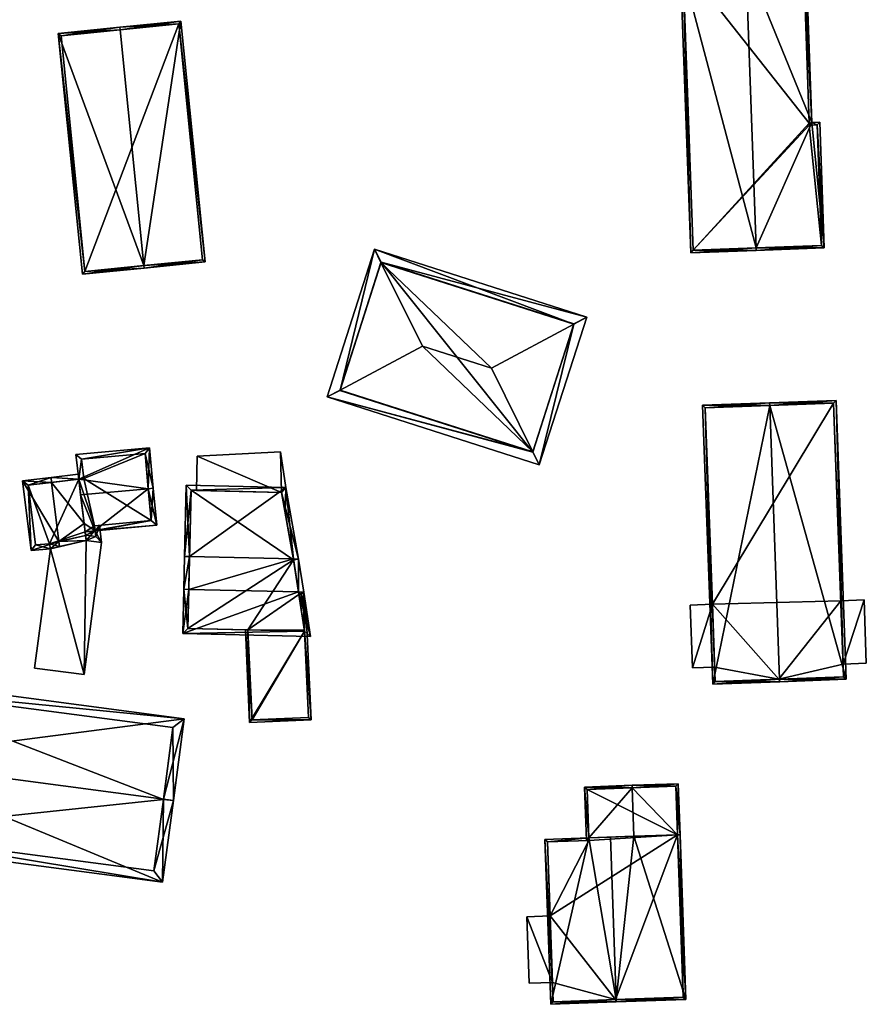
# Model space of a CAD drawing. Header units: inches. Extents: x 2528110 to 2532513, y 1151075 to 1152012.
# Tile 83 of 99: x 2532230 to 2532313, y 1151365 to 1151462. Entities that reach past the tile are written whole.
import ezdxf

# ---------------------------------------------------------------- set-up
doc = ezdxf.new("R2010")
doc.units = ezdxf.units.IN
doc.header["$MEASUREMENT"] = 0
doc.layers.add('Gebaeude Einzelhaus', color=10, linetype='Continuous')
doc.layers.add('Offenes Gebaeude', color=10, linetype='Continuous')

msp = doc.modelspace()

# ---------------------------------------------------------------- meshes
at = {"layer": 'Gebaeude Einzelhaus'}
mesh = msp.add_polyface(dxfattribs=at)
corners = [(2532302.245, 1151439.682, 413.115), (2532295.799, 1151439.199, 409.298), (2532302.254, 1151439.432, 413.115), (2532294.759, 1151468.063, 409.298), (2532301.222, 1151468.046, 413.115), (2532301.213, 1151468.296, 413.115), (2532307.731, 1151452.063, 409.746), (2532308.967, 1151439.674, 409.298), (2532308.52, 1151452.092, 409.298), (2532307.158, 1151468.51, 409.735), (2532296.04, 1151439.458, 409.446), (2532295.018, 1151467.822, 409.446), (2532308.708, 1151439.915, 409.44), (2532308.279, 1151451.833, 409.44), (2532306.917, 1151468.251, 409.877), (2532307.485, 1151452, 409.887), (2532307.49, 1151451.804, 409.888), (2532307.485, 1151452, 394.254), (2532306.917, 1151468.251, 394.254), (2532295.018, 1151467.822, 394.254), (2532296.04, 1151439.458, 394.254), (2532308.708, 1151439.915, 394.254), (2532308.279, 1151451.833, 394.254), (2532307.49, 1151451.804, 394.254)]
mesh.append_faces([[corners[k] for k in face] for face in [(4, 11, 5), (14, 4, 5), (5, 11, 3), (9, 14, 5), (13, 16, 6), (6, 16, 15), (15, 14, 6), (6, 14, 9), (8, 13, 6), (12, 13, 7), (7, 13, 8), (0, 12, 2), (10, 0, 2), (2, 12, 7), (11, 10, 1), (3, 11, 1), (1, 10, 2), (4, 9, 5), (0, 6, 4), (4, 6, 9), (2, 7, 0), (0, 7, 6), (6, 7, 8), (3, 4, 5), (3, 0, 4), (3, 1, 0), (0, 1, 2)]], dxfattribs={"color": 13})
mesh.append_faces([[corners[k] for k in face] for face in [(21, 23, 22), (20, 23, 21), (17, 23, 20), (17, 20, 19), (17, 19, 18), (15, 23, 17), (16, 23, 15), (22, 23, 13), (13, 23, 16), (21, 22, 12), (12, 22, 13), (20, 21, 12), (0, 20, 12), (10, 20, 0), (19, 20, 11), (11, 20, 10), (18, 19, 11), (4, 18, 11), (14, 18, 4), (17, 18, 14), (15, 17, 14)]], dxfattribs={"color": 41})
mesh = msp.add_polyface(dxfattribs=at)
corners = [(2532241.813, 1151437.93, 402.908), (2532247.868, 1151438.288, 399.923), (2532245.474, 1151462.065, 399.923), (2532241.838, 1151437.681, 402.908), (2532239.469, 1151461.21, 402.909), (2532239.444, 1151461.459, 402.909), (2532233.364, 1151460.846, 399.923), (2532235.758, 1151437.069, 399.923), (2532245.25, 1151461.791, 400.046), (2532247.594, 1151438.511, 400.046), (2532233.638, 1151460.623, 400.045), (2532235.981, 1151437.343, 400.045), (2532245.25, 1151461.791, 394.745), (2532247.594, 1151438.511, 394.745), (2532233.638, 1151460.623, 394.745), (2532235.981, 1151437.343, 394.745)]
mesh.append_faces([[corners[k] for k in face] for face in [(11, 0, 3), (3, 0, 9), (7, 11, 3), (10, 11, 6), (6, 11, 7), (4, 10, 5), (8, 4, 5), (5, 10, 6), (2, 8, 5), (9, 8, 1), (3, 9, 1), (1, 8, 2), (0, 7, 3), (5, 6, 4), (4, 6, 0), (0, 6, 7), (0, 2, 4), (4, 2, 5), (3, 1, 0), (0, 1, 2)]], dxfattribs={"color": 13})
mesh.append_faces([[corners[k] for k in face] for face in [(12, 15, 14), (13, 15, 12), (0, 15, 13), (11, 15, 0), (0, 13, 9), (14, 15, 10), (10, 15, 11), (12, 14, 4), (4, 14, 10), (8, 12, 4), (13, 12, 9), (9, 12, 8)]], dxfattribs={"color": 41})
mesh = msp.add_polyface(dxfattribs=at)
corners = [(2532280.204, 1151419.531, 409.748), (2532259.903, 1151424.954, 409.32), (2532280.841, 1151418.243, 409.32), (2532261.17, 1151425.632, 409.748), (2532269.3, 1151429.981, 412.497), (2532276.118, 1151427.796, 412.497), (2532264.576, 1151439.534, 409.32), (2532265.214, 1151438.244, 409.749), (2532284.248, 1151432.146, 409.748), (2532285.515, 1151432.824, 409.32), (2532280.194, 1151419.5, 409.735), (2532261.16, 1151425.601, 409.735), (2532265.224, 1151438.276, 409.735), (2532284.258, 1151432.176, 409.735), (2532265.224, 1151438.276, 394.783), (2532284.258, 1151432.176, 394.783), (2532261.16, 1151425.601, 394.783), (2532280.194, 1151419.5, 394.783)]
mesh.append_faces([[corners[k] for k in face] for face in [(7, 3, 6), (12, 7, 6), (9, 8, 13), (13, 12, 9), (9, 12, 6), (0, 8, 2), (10, 0, 2), (2, 8, 9), (11, 10, 1), (3, 11, 1), (6, 3, 1), (1, 10, 2), (7, 8, 6), (6, 8, 9), (4, 5, 7), (7, 5, 8), (0, 8, 5), (0, 2, 8), (8, 2, 9), (7, 3, 4), (7, 6, 3), (3, 6, 1), (3, 0, 4), (4, 0, 5), (3, 1, 0), (0, 1, 2)]], dxfattribs={"color": 13})
mesh.append_faces([[corners[k] for k in face] for face in [(14, 17, 16), (15, 17, 14), (0, 17, 15), (0, 15, 8), (10, 17, 0), (8, 15, 13), (16, 17, 11), (11, 17, 10), (14, 16, 3), (3, 16, 11), (7, 14, 3), (12, 14, 7), (15, 14, 13), (13, 14, 12)]], dxfattribs={"color": 41})
mesh = msp.add_polyface(dxfattribs=at)
corners = [(2532304.557, 1151397.089, 411.443), (2532297.953, 1151396.603, 407.501), (2532304.566, 1151396.841, 411.443), (2532303.582, 1151424.12, 411.443), (2532296.961, 1151424.132, 407.501), (2532303.573, 1151424.37, 411.443), (2532311.126, 1151397.078, 407.501), (2532310.134, 1151424.606, 407.501), (2532310.867, 1151397.319, 407.651), (2532309.893, 1151424.347, 407.651), (2532297.22, 1151423.891, 407.65), (2532298.194, 1151396.862, 407.65), (2532304.48, 1151397.086, 411.397), (2532304.48, 1151397.086, 392.525), (2532310.867, 1151397.319, 392.525), (2532310.596, 1151404.837, 407.052), (2532309.893, 1151424.347, 392.525), (2532310.821, 1151398.582, 407.052), (2532310.821, 1151398.582, 392.525), (2532310.596, 1151404.837, 392.525), (2532297.22, 1151423.891, 392.525), (2532297.919, 1151404.49, 407.052), (2532298.143, 1151398.276, 407.052), (2532298.194, 1151396.862, 392.525), (2532297.919, 1151404.49, 392.525), (2532298.143, 1151398.276, 392.525)]
mesh.append_faces([[corners[k] for k in face] for face in [(2, 12, 0), (1, 11, 2), (2, 11, 12), (1, 10, 11), (10, 5, 3), (1, 4, 10), (10, 4, 5), (5, 9, 3), (8, 2, 0), (8, 6, 2), (5, 7, 9), (9, 7, 8), (8, 7, 6), (3, 7, 5), (0, 6, 3), (3, 6, 7), (0, 2, 6), (4, 3, 5), (4, 1, 3), (3, 1, 0), (0, 1, 2)]], dxfattribs={"color": 13})
mesh.append_faces([[corners[k] for k in face] for face in [(19, 24, 16), (16, 24, 20), (14, 13, 18), (18, 13, 19), (19, 13, 24), (24, 13, 25), (25, 13, 23), (12, 11, 13), (13, 11, 23), (23, 22, 25), (21, 20, 24), (21, 10, 20), (23, 11, 22), (22, 11, 21), (21, 11, 10), (10, 16, 20), (3, 9, 10), (10, 9, 16), (16, 15, 19), (17, 14, 18), (15, 8, 17), (17, 8, 14), (16, 9, 15), (15, 9, 8), (8, 13, 14), (8, 0, 13), (0, 12, 13)]], dxfattribs={"color": 41})
mesh = msp.add_polyface(dxfattribs=at)
corners = [(2532233.418, 1151410.681, 400.003), (2532229.84, 1151416.68, 398.864), (2532230.675, 1151409.806, 398.864), (2532232.709, 1151416.525, 400.003), (2532232.649, 1151417.02, 400.003), (2532232.586, 1151409.974, 399.636), (2532233.479, 1151410.181, 400.003), (2532236.114, 1151410.794, 398.783), (2532236.053, 1151411.293, 398.783), (2532235.913, 1151412.449, 398.783), (2532235.379, 1151416.849, 398.783), (2532235.319, 1151417.345, 398.783), (2532230.396, 1151416.244, 399.065), (2532231.113, 1151410.346, 399.065), (2532232.508, 1151410.469, 399.629), (2532242.246, 1151415.895, 400.003), (2532243.076, 1151412.29, 398.438), (2532242.744, 1151415.94, 400.003), (2532236.985, 1151411.785, 398.459), (2532236.991, 1151411.735, 398.438), (2532235.569, 1151415.288, 400.003), (2532235.379, 1151416.849, 399.388), (2532242.381, 1151419.93, 398.438), (2532235.086, 1151419.265, 398.438), (2532236.93, 1151412.233, 398.652), (2532242.533, 1151412.743, 398.652), (2532241.929, 1151419.386, 398.634), (2532235.645, 1151418.814, 398.633), (2532235.875, 1151416.909, 399.382), (2532237.633, 1151410.594, 398.295), (2532237.428, 1151412.278, 398.295), (2532236.93, 1151412.233, 398.459), (2532236.089, 1151411.301, 398.771), (2532237.059, 1151411.174, 398.459), (2532236.993, 1151411.72, 398.459), (2532230.396, 1151416.244, 392.805), (2532235.379, 1151416.849, 392.805), (2532231.113, 1151410.346, 392.805), (2532232.508, 1151410.469, 392.805), (2532236.053, 1151411.293, 392.805), (2532236.011, 1151411.646, 392.805), (2532236.93, 1151412.233, 392.805), (2532236.991, 1151411.735, 392.805), (2532242.533, 1151412.743, 392.805), (2532241.929, 1151419.386, 392.805), (2532235.645, 1151418.814, 392.805), (2532235.875, 1151416.909, 392.805), (2532236.089, 1151411.301, 392.805), (2532237.059, 1151411.174, 392.805), (2532236.993, 1151411.72, 392.805)]
mesh.append_faces([[corners[k] for k in face] for face in [(30, 18, 31), (30, 34, 18), (7, 33, 29), (29, 33, 30), (30, 33, 34), (7, 32, 33), (8, 32, 7), (7, 18, 8), (8, 18, 9), (18, 30, 31), (7, 29, 18), (18, 29, 30), (22, 27, 23), (23, 27, 21), (21, 27, 28), (17, 26, 22), (22, 26, 27), (17, 15, 26), (18, 25, 19), (19, 25, 16), (16, 25, 17), (17, 25, 15), (18, 24, 25), (15, 21, 20), (17, 22, 15), (15, 22, 21), (21, 22, 23), (18, 20, 9), (18, 15, 20), (19, 16, 18), (18, 16, 15), (15, 16, 17), (6, 0, 7), (7, 0, 8), (5, 14, 6), (6, 14, 0), (2, 13, 5), (5, 13, 14), (4, 12, 1), (1, 12, 2), (2, 12, 13), (4, 3, 12), (3, 4, 10), (10, 4, 11), (3, 10, 4), (4, 10, 11), (0, 9, 3), (3, 9, 10), (0, 8, 9), (0, 7, 8), (0, 6, 7), (0, 5, 6), (0, 2, 5), (4, 1, 3), (3, 1, 0), (0, 1, 2)]], dxfattribs={"color": 13})
mesh.append_faces([[corners[k] for k in face] for face in [(47, 49, 48), (47, 40, 49), (49, 40, 42), (47, 39, 40), (34, 19, 18), (34, 49, 19), (19, 49, 42), (34, 33, 49), (49, 33, 48), (33, 47, 48), (33, 32, 47), (39, 32, 8), (39, 47, 32), (40, 41, 42), (41, 46, 43), (43, 46, 44), (44, 46, 45), (40, 36, 41), (41, 36, 46), (21, 10, 20), (20, 10, 9), (46, 10, 28), (28, 10, 21), (46, 36, 10), (28, 27, 46), (46, 27, 45), (27, 44, 45), (27, 26, 44), (15, 44, 26), (15, 43, 44), (15, 25, 43), (31, 25, 24), (31, 43, 25), (31, 41, 43), (18, 31, 24), (18, 19, 31), (31, 19, 41), (41, 19, 42), (40, 38, 36), (36, 38, 35), (35, 38, 37), (40, 39, 38), (38, 8, 14), (14, 8, 0), (38, 39, 8), (14, 13, 38), (38, 13, 37), (13, 12, 37), (37, 12, 35), (3, 10, 12), (12, 10, 35), (35, 10, 36)]], dxfattribs={"color": 41})
mesh = msp.add_polyface(dxfattribs=at)
corners = [(2532257.079, 1151405.701, 404.054), (2532245.648, 1151401.616, 401.069), (2532258.266, 1151401.321, 401.069), (2532246.249, 1151405.953, 404.054), (2532245.749, 1151405.965, 404.054), (2532257.586, 1151405.689, 404.054), (2532246.326, 1151409.207, 402.11), (2532245.825, 1151409.219, 402.11), (2532256.568, 1151408.968, 402.11), (2532257.078, 1151408.956, 402.11), (2532255.816, 1151416.019, 399.173), (2532245.99, 1151416.249, 399.173), (2532256.585, 1151408.874, 402.166), (2532255.396, 1151415.529, 399.382), (2532246.479, 1151415.738, 399.382), (2532246.159, 1151402.105, 401.412), (2532257.68, 1151401.835, 401.411), (2532257.118, 1151405.45, 399.504), (2532256.585, 1151408.874, 392.55), (2532257.118, 1151405.45, 392.55), (2532257.664, 1151401.935, 399.504), (2532257.68, 1151401.835, 399.504), (2532257.664, 1151401.935, 392.55), (2532257.68, 1151401.835, 392.55), (2532255.758, 1151413.504, 399.363), (2532255.758, 1151413.504, 399.463), (2532255.396, 1151415.529, 392.55), (2532255.396, 1151415.529, 399.109), (2532255.396, 1151415.529, 399.209), (2532247.006, 1151415.726, 399.109), (2532246.479, 1151415.738, 392.55), (2532247.006, 1151415.726, 399.209), (2532246.159, 1151402.105, 392.55), (2532252.083, 1151401.966, 399.504), (2532257.669, 1151401.835, 399.504), (2532252.083, 1151401.966, 392.55), (2532257.669, 1151401.835, 392.55)]
mesh.append_faces([[corners[k] for k in face] for face in [(1, 16, 2), (2, 16, 5), (5, 16, 0), (3, 15, 4), (4, 15, 1), (1, 15, 16), (3, 4, 6), (6, 4, 7), (10, 14, 11), (11, 14, 7), (7, 14, 6), (8, 13, 9), (9, 13, 10), (10, 13, 14), (8, 9, 12), (12, 9, 0), (0, 9, 5), (6, 11, 7), (9, 10, 8), (8, 10, 6), (6, 10, 11), (8, 0, 9), (9, 0, 5), (6, 3, 8), (8, 3, 0), (7, 4, 6), (6, 4, 3), (0, 2, 5), (4, 1, 3), (3, 1, 0), (0, 1, 2)]], dxfattribs={"color": 13})
mesh.append_faces([[corners[k] for k in face] for face in [(35, 22, 36), (36, 22, 23), (35, 19, 22), (35, 18, 19), (18, 30, 26), (35, 32, 18), (18, 32, 30), (21, 36, 23), (21, 34, 36), (33, 32, 35), (33, 15, 32), (21, 16, 34), (34, 16, 33), (33, 16, 15), (6, 15, 3), (6, 32, 15), (6, 30, 32), (6, 14, 30), (26, 29, 27), (31, 13, 28), (29, 14, 31), (31, 14, 13), (26, 30, 29), (29, 30, 14), (13, 25, 28), (24, 26, 27), (24, 18, 26), (13, 8, 25), (25, 8, 24), (24, 8, 18), (8, 12, 18), (20, 21, 22), (22, 21, 23), (17, 16, 20), (20, 16, 21), (17, 0, 16), (17, 12, 0), (19, 18, 17), (17, 18, 12)]], dxfattribs={"color": 41})
mesh = msp.add_polyface(dxfattribs=at)
corners = [(2532257.68, 1151401.835, 399.504), (2532258.319, 1151393.086, 399.504), (2532257.808, 1151404.268, 399.504), (2532257.669, 1151401.835, 399.504), (2532252.25, 1151392.81, 399.504), (2532257.118, 1151405.45, 399.504), (2532257.586, 1151405.689, 399.504), (2532257.664, 1151401.935, 399.504), (2532257.079, 1151405.701, 399.504), (2532252.083, 1151401.966, 399.504), (2532251.832, 1151401.972, 399.504), (2532257.559, 1151404.241, 399.504), (2532257.371, 1151405.444, 399.504), (2532252.489, 1151393.071, 399.504), (2532258.058, 1151393.325, 399.504), (2532257.669, 1151401.835, 392.55), (2532258.058, 1151393.325, 392.55), (2532257.559, 1151404.241, 392.55), (2532257.664, 1151401.935, 392.55), (2532257.371, 1151405.444, 392.55), (2532257.118, 1151405.45, 392.55), (2532252.083, 1151401.966, 392.55), (2532252.489, 1151393.071, 392.55)]
mesh.append_faces([[corners[k] for k in face] for face in [(6, 12, 8), (8, 12, 5), (0, 14, 3), (13, 10, 9), (13, 4, 10), (0, 1, 14), (14, 1, 13), (13, 1, 4), (6, 2, 12), (12, 2, 11), (11, 2, 7), (7, 2, 0), (0, 2, 1), (4, 9, 10), (4, 3, 9), (5, 6, 8), (0, 2, 7), (7, 2, 5), (5, 2, 6), (4, 1, 3), (3, 1, 0), (0, 1, 2)]], dxfattribs={"color": 13})
mesh.append_faces([[corners[k] for k in face] for face in [(21, 15, 22), (22, 15, 16), (17, 20, 19), (17, 18, 20), (14, 13, 16), (16, 13, 22), (22, 13, 21), (21, 13, 9), (19, 20, 12), (12, 20, 5), (12, 11, 19), (19, 11, 17), (17, 7, 18), (17, 11, 7), (16, 15, 14), (14, 15, 3)]], dxfattribs={"color": 41})
mesh = msp.add_polyface(dxfattribs=at)
corners = [(2532295.957, 1151398.198, 407.052), (2532297.919, 1151404.49, 407.052), (2532295.733, 1151404.411, 407.052), (2532298.143, 1151398.276, 407.052), (2532295.733, 1151404.411, 392.525), (2532297.919, 1151404.49, 392.525), (2532295.957, 1151398.198, 392.525), (2532298.143, 1151398.276, 392.525)]
mesh.append_faces([[corners[k] for k in face] for face in [(3, 1, 0), (0, 1, 2)]], dxfattribs={"color": 13})
mesh.append_faces([[corners[k] for k in face] for face in [(5, 6, 4), (5, 7, 6), (6, 7, 0), (0, 7, 3), (0, 2, 6), (6, 2, 4), (4, 1, 5), (4, 2, 1)]], dxfattribs={"color": 41})
mesh = msp.add_polyface(dxfattribs=at)
corners = [(2532310.821, 1151398.582, 407.052), (2532313.115, 1151398.665, 407.052), (2532312.89, 1151404.919, 407.052), (2532310.596, 1151404.837, 407.052), (2532312.89, 1151404.919, 392.525), (2532313.115, 1151398.665, 392.525), (2532310.596, 1151404.837, 392.525), (2532310.821, 1151398.582, 392.525)]
mesh.append_faces([[corners[k] for k in face] for face in [(0, 2, 3), (0, 1, 2)]], dxfattribs={"color": 13})
mesh.append_faces([[corners[k] for k in face] for face in [(4, 7, 6), (4, 5, 7), (1, 0, 5), (5, 0, 7), (3, 2, 6), (6, 2, 4), (2, 1, 4), (4, 1, 5)]], dxfattribs={"color": 41})
mesh = msp.add_polyface(dxfattribs=at)
corners = [(2532214.5, 1151389.115, 407.388), (2532245.791, 1151393.191, 402.694), (2532214.571, 1151397.309, 402.694), (2532243.738, 1151385.26, 407.388), (2532244.729, 1151385.129, 407.388), (2532213.508, 1151389.246, 407.388), (2532212.441, 1151381.154, 402.694), (2532243.661, 1151377.036, 402.694), (2532244.669, 1151392.33, 403.271), (2532242.8, 1151378.159, 403.269), (2532243.733, 1151385.219, 407.364), (2532215.433, 1151396.186, 403.272), (2532213.564, 1151382.015, 403.269), (2532243.733, 1151385.219, 392.085), (2532244.669, 1151392.33, 392.085), (2532215.433, 1151396.186, 392.085), (2532213.564, 1151382.015, 392.085), (2532242.8, 1151378.159, 392.085)]
mesh.append_faces([[corners[k] for k in face] for face in [(12, 9, 7), (6, 12, 7), (0, 12, 5), (11, 0, 5), (5, 12, 6), (2, 11, 5), (8, 11, 1), (1, 11, 2), (3, 8, 4), (4, 9, 10), (10, 3, 4), (7, 9, 4), (4, 8, 1), (0, 7, 3), (3, 7, 4), (0, 6, 7), (0, 5, 6), (0, 2, 5), (4, 1, 3), (3, 1, 0), (0, 1, 2)]], dxfattribs={"color": 13})
mesh.append_faces([[corners[k] for k in face] for face in [(13, 17, 16), (13, 16, 15), (13, 15, 14), (9, 17, 13), (9, 13, 10), (16, 17, 12), (12, 17, 9), (15, 16, 0), (0, 16, 12), (11, 15, 0), (14, 15, 8), (8, 15, 11), (13, 14, 8), (3, 13, 8), (10, 13, 3)]], dxfattribs={"color": 41})
mesh = msp.add_polyface(dxfattribs=at)
corners = [(2532285.729, 1151381.423, 405.686), (2532281.392, 1151381.271, 403.079), (2532281.964, 1151364.992, 403.079), (2532288.43, 1151365.468, 406.971), (2532288.439, 1151365.22, 406.971), (2532287.867, 1151381.498, 406.971), (2532295.302, 1151365.462, 403.079), (2532294.479, 1151381.731, 403.221), (2532294.729, 1151381.74, 403.079), (2532290.186, 1151381.58, 405.656), (2532281.651, 1151381.03, 403.229), (2532282.205, 1151365.251, 403.229), (2532288.353, 1151365.465, 406.925), (2532285.738, 1151381.173, 405.686), (2532295.043, 1151365.703, 403.221), (2532285.729, 1151381.423, 403.263), (2532290.018, 1151386.362, 405.656), (2532285.302, 1151386.447, 403.129), (2532290.009, 1151386.612, 405.656), (2532285.488, 1151381.164, 403.129), (2532285.738, 1151381.173, 403.263), (2532294.552, 1151386.772, 403.079), (2532285.561, 1151386.206, 403.263), (2532294.311, 1151386.513, 403.221), (2532285.729, 1151381.423, 390.97), (2532285.738, 1151381.173, 390.97), (2532281.651, 1151381.03, 390.97), (2532281.908, 1151373.723, 402.717), (2532282.138, 1151367.15, 402.717), (2532282.205, 1151365.251, 390.97), (2532281.908, 1151373.723, 390.97), (2532282.138, 1151367.15, 390.97), (2532288.353, 1151365.465, 390.97), (2532295.043, 1151365.703, 390.97), (2532294.479, 1151381.731, 390.97), (2532294.311, 1151386.513, 390.97), (2532285.561, 1151386.206, 390.97)]
mesh.append_faces([[corners[k] for k in face] for face in [(7, 23, 8), (8, 23, 21), (21, 23, 18), (18, 23, 16), (19, 15, 20), (22, 18, 16), (19, 17, 15), (15, 17, 22), (22, 17, 18), (7, 16, 9), (7, 21, 16), (16, 21, 18), (7, 8, 21), (15, 19, 20), (15, 17, 19), (15, 16, 17), (17, 16, 18), (15, 9, 16), (12, 3, 4), (3, 14, 4), (4, 14, 6), (6, 14, 8), (8, 14, 7), (0, 10, 1), (0, 13, 10), (1, 11, 2), (2, 11, 4), (4, 11, 12), (1, 10, 11), (3, 9, 5), (3, 6, 9), (9, 6, 7), (7, 6, 8), (3, 4, 6), (0, 3, 5), (0, 2, 3), (3, 2, 4), (0, 1, 2)]], dxfattribs={"color": 13})
mesh.append_faces([[corners[k] for k in face] for face in [(34, 36, 35), (34, 24, 36), (22, 24, 15), (22, 36, 24), (16, 23, 22), (22, 23, 36), (36, 23, 35), (7, 34, 23), (23, 34, 35), (30, 32, 31), (31, 32, 29), (30, 34, 32), (32, 34, 33), (30, 25, 34), (34, 25, 24), (30, 26, 25), (14, 33, 7), (7, 33, 34), (14, 32, 33), (14, 3, 32), (3, 12, 32), (12, 11, 32), (32, 11, 29), (29, 28, 31), (27, 26, 30), (27, 10, 26), (29, 11, 28), (28, 11, 27), (27, 11, 10), (20, 10, 13), (20, 25, 10), (10, 25, 26), (15, 20, 0), (0, 20, 13), (15, 25, 20), (15, 24, 25), (5, 15, 0), (5, 9, 15)]], dxfattribs={"color": 41})
mesh = msp.add_polyface(dxfattribs=at)
corners = [(2532279.598, 1151373.642, 402.717), (2532279.83, 1151367.068, 402.717), (2532282.138, 1151367.15, 402.717), (2532281.908, 1151373.723, 402.717), (2532279.598, 1151373.642, 390.97), (2532281.908, 1151373.723, 390.97), (2532279.83, 1151367.068, 390.97), (2532282.138, 1151367.15, 390.97)]
mesh.append_faces([[corners[k] for k in face] for face in [(0, 2, 3), (0, 1, 2)]], dxfattribs={"color": 13})
mesh.append_faces([[corners[k] for k in face] for face in [(5, 7, 4), (4, 7, 6), (1, 7, 2), (1, 6, 7), (1, 0, 6), (6, 0, 4), (4, 3, 5), (4, 0, 3)]], dxfattribs={"color": 41})
at = {"layer": 'Offenes Gebaeude'}
mesh = msp.add_polyface(dxfattribs=at)
corners = [(2532255.396, 1151415.529, 399.209), (2532255.295, 1151419.541, 398.704), (2532247.085, 1151419.111, 398.783), (2532255.816, 1151416.019, 399.146), (2532247.006, 1151415.726, 399.209), (2532255.758, 1151413.504, 399.463), (2532247.085, 1151419.111, 398.683), (2532255.295, 1151419.541, 398.604), (2532247.006, 1151415.726, 399.109), (2532255.816, 1151416.019, 399.046), (2532255.758, 1151413.504, 399.363), (2532255.396, 1151415.529, 399.109)]
mesh.append_faces([[corners[k] for k in face] for face in [(3, 0, 5), (0, 2, 4), (3, 1, 0), (0, 1, 2)]], dxfattribs={"color": 13})
mesh.append_faces([[corners[k] for k in face] for face in [(9, 11, 7), (7, 11, 6), (6, 11, 8), (9, 10, 11), (9, 3, 10), (10, 3, 5), (1, 9, 7), (1, 3, 9), (6, 8, 2), (2, 8, 4), (2, 1, 6), (6, 1, 7)]], dxfattribs={"color": 41})
mesh = msp.add_polyface(dxfattribs=at)
corners = [(2532235.911, 1151397.541, 398.295), (2532237.633, 1151410.594, 398.295), (2532236.114, 1151410.794, 398.783), (2532232.586, 1151409.974, 399.86), (2532231.031, 1151398.185, 399.86), (2532236.114, 1151410.794, 398.683), (2532237.633, 1151410.594, 398.195), (2532232.586, 1151409.974, 399.76), (2532231.031, 1151398.185, 399.76), (2532235.911, 1151397.541, 398.195)]
mesh.append_faces([[corners[k] for k in face] for face in [(0, 3, 4), (0, 2, 3), (0, 1, 2)]], dxfattribs={"color": 13})
mesh.append_faces([[corners[k] for k in face] for face in [(9, 5, 6), (9, 7, 5), (9, 8, 7), (1, 0, 6), (6, 0, 9), (0, 8, 9), (0, 4, 8), (4, 3, 8), (8, 3, 7), (5, 7, 2), (2, 7, 3), (2, 1, 5), (5, 1, 6)]], dxfattribs={"color": 41})

doc.saveas('drawing.dxf')
